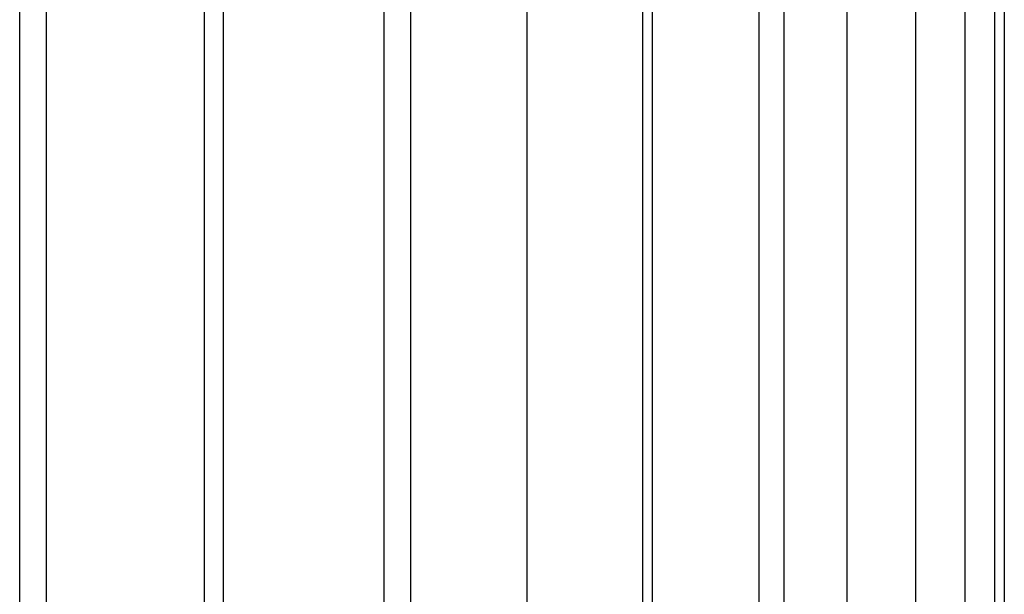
# Model space of a CAD drawing. Extents: x 0.1 to 12.1, y -6 to 6.
# Tile 146 of 181: x 9.28 to 10.065, y -0.442 to 0.016. Entities that reach past the tile are written whole.
import ezdxf

# ---------------------------------------------------------------- set-up
doc = ezdxf.new("R2010")
doc.units = 0
doc.header["$LTSCALE"] = 2.54
doc.layers.get('0').update_dxf_attribs({"linetype": 'CONTINUOUS'})

# ---------------------------------------------------------------- blocks, each defined once
blk = doc.blocks.new('DROPS_COLOR_C_STL')
at = {"color": 0}
for p, q in [((9.42717, -0.86832, 15.54206), (9.42717, 0.93168, 15.54206)), ((9.42717, -0.86832, 15.54206), (9.42717, 0.93168, 15.54206)), ((9.42717, -0.86832, 25.47433), (9.42717, 0.93168, 25.47433)), ((9.42717, -0.86832, 25.47433), (9.42717, 0.93168, 25.47433)), ((9.77674, -0.86832, 15.79797), (9.77674, 0.93168, 15.79797)), ((9.77674, -0.86832, 15.79797), (9.77674, 0.93168, 15.79797)), ((9.77674, -0.86832, 25.21842), (9.77674, 0.93168, 25.21842)), ((9.77674, -0.86832, 25.21842), (9.77674, 0.93168, 25.21842)), ((9.27987, -0.9, 27.45516), (9.27987, 0.9, 27.45516)), ((9.27987, -0.9, 27.45516), (9.27987, 0.9, 27.45516)), ((9.30097, 0.9, 37.17454), (9.30097, -0.9, 37.17454)), ((9.30097, 0.9, 37.17454), (9.30097, -0.9, 37.17454)), ((9.44222, 0.9, 37.38237), (9.44222, -0.9, 37.38237)), ((9.44222, 0.9, 37.38237), (9.44222, -0.9, 37.38237)), ((9.57013, 0.9, 37.59867), (9.57013, -0.9, 37.59867)), ((9.57013, 0.9, 37.59867), (9.57013, -0.9, 37.59867)), ((9.59162, -0.9, 27.66703), (9.59162, 0.9, 27.66703)), ((9.59162, -0.9, 27.66703), (9.59162, 0.9, 27.66703)), ((9.68421, 0.9, 37.82256), (9.68421, -0.9, 37.82256)), ((9.68421, 0.9, 37.82256), (9.68421, -0.9, 37.82256)), ((9.78401, 0.9, 38.05318), (9.78401, -0.9, 38.05318)), ((9.78401, 0.9, 38.05318), (9.78401, -0.9, 38.05318)), ((9.86913, 0.9, 38.28961), (9.86913, -0.9, 38.28961)), ((9.86913, 0.9, 38.28961), (9.86913, -0.9, 38.28961)), ((9.88945, -0.9, 27.89805), (9.88945, 0.9, 27.89805)), ((9.88945, -0.9, 27.89805), (9.88945, 0.9, 27.89805)), ((9.93924, 0.9, 38.53092), (9.93924, -0.9, 38.53092)), ((9.93924, 0.9, 38.53092), (9.93924, -0.9, 38.53092)), ((9.99406, 0.9, 38.77616), (9.99406, -0.9, 38.77616)), ((9.99406, 0.9, 38.77616), (9.99406, -0.9, 38.77616)), ((10.03336, 0.9, 39.02435), (10.03336, -0.9, 39.02435)), ((10.03336, 0.9, 39.02435), (10.03336, -0.9, 39.02435)), ((10.05701, 0.9, 39.27452), (10.05701, -0.9, 39.27452)), ((10.05701, 0.9, 39.27452), (10.05701, -0.9, 39.27452)), ((10.06491, 0.9, 39.52568), (10.06491, -0.9, 39.52568)), ((10.06491, 0.9, 39.52568), (10.06491, -0.9, 39.52568))]:
    blk.add_line(p, q, dxfattribs=at)

msp = doc.modelspace()

# ---------------------------------------------------------------- block references
at = {"color": 0}
msp.add_blockref('DROPS_COLOR_C_STL', (0, 0), dxfattribs=at)

doc.saveas('drawing.dxf')
